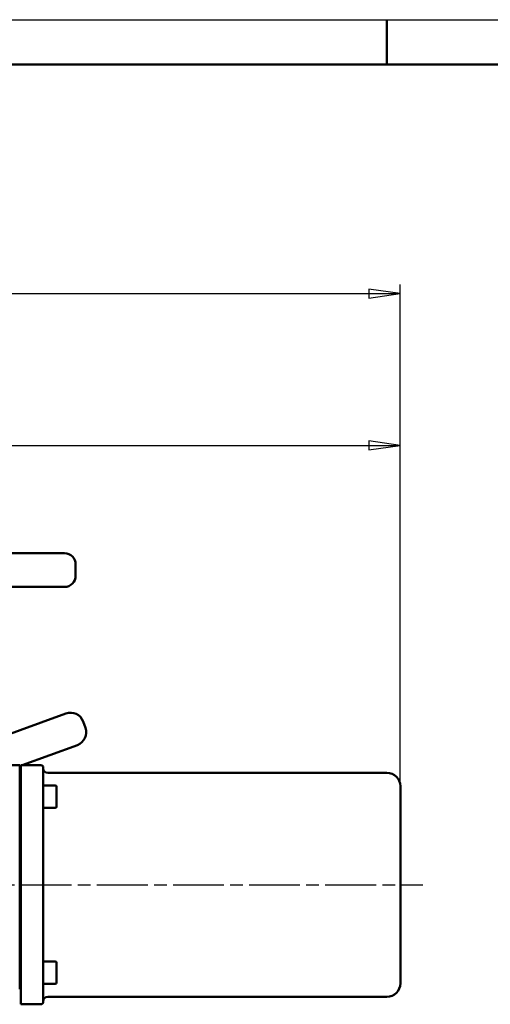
# Model space of a CAD drawing. Header units: millimetres. Extents: x -4672 to 9781, y -278 to 1426.
# Tile 13 of 28: x 676 to 886, y 748 to 1188. Entities that reach past the tile are written whole.
import ezdxf

# ---------------------------------------------------------------- set-up
doc = ezdxf.new("R2010")
doc.units = ezdxf.units.MM
doc.header["$LTSCALE"] = 4
doc.linetypes.add('CHAIN', pattern=[0.7087, 0.4724, -0.0591, 0.1181, -0.0591])
for name, color, linetype, lineweight in [('Видимый контур (ГОСТ)', 7, 'Continuous', 50), ('Кромка (ГОСТ)', 7, 'Continuous', 50), ('Осевая линия (ГОСТ)', 7, 'Continuous', 25), ('Размер (ГОСТ)', 7, 'Continuous', 25)]:
    doc.layers.add(name, color=color, linetype=linetype, lineweight=lineweight)
doc.styles.add('Обычный текст (ГОСТ)', font='GOST Common Italic.ttf')
doc.dimstyles.new('Обычный (ГОСТ)', dxfattribs={"dimscale": 4, "dimtxt": 3.5, "dimasz": 3.5, "dimexe": 1, "dimexo": 0, "dimgap": 0.5, "dimtad": 1, "dimtxsty": 'Обычный текст (ГОСТ)', "dimblk": 'Filled-1', "dimcen": 0.09, "dimdle": 15, "dimclrd": 256, "dimclre": 256, "dimclrt": 256, "dimazin": 2, "dimtfac": 0.714286, "dimtdec": 3, "dimtmove": 0, "dimatfit": 3, "dimfxl": 1, "dimtolj": 1, "dimlwd": 25, "dimlwe": 25, "dimarcsym": 0})

# ---------------------------------------------------------------- blocks, each defined once
blk = doc.blocks.new('Рамки ГОСТ - Рамка')
at = {"layer": 'Кромка (ГОСТ)', "lineweight": 25}
blk.add_line((0, 297), (420, 297), dxfattribs=at)
at = {"layer": 'Кромка (ГОСТ)'}
for p, q in [((210, 292), (210, 297)), ((415, 292), (20, 292))]:
    blk.add_line(p, q, dxfattribs=at)
blk = doc.blocks.new('Filled-1')
at = {"color": 0}
for p, q in [((0, 0), (-1, 0.143)), ((-1, 0.143), (-1, -0.143)), ((-1, 0), (0, 0)), ((-1, -0.143), (0, 0))]:
    blk.add_line(p, q, dxfattribs=at)
at = {"color": 0, "flags": 128}
blk.add_lwpolyline([(-1, -0.143), (0, 0), (-1, 0.143), (-1, -0.143)], dxfattribs=at)
at = {"color": 0}
blk.add_solid([(-1, -0.143), (0, 0), (-1, 0.143), (-1, -0.143)], dxfattribs=at)
blk = doc.blocks.new('*D9')
at = {"layer": 'Defpoints', "color": 0, "linetype": 'Continuous', "transparency": 16777216}
for p in [(846.1, 1065.73), (846.1, 845.73), (366.1, 818.38)]:
    blk.add_point(p, dxfattribs=at)
at = {"layer": 'Размер (ГОСТ)', "linetype": 'Continuous', "lineweight": 25, "transparency": 16777216}
for p, q in [((366.1, 818.38), (366.1, 1069.73)), ((846.1, 845.73), (846.1, 1069.73)), ((380.1, 1065.73), (832.1, 1065.73))]:
    blk.add_line(p, q, dxfattribs=at)
at = {"layer": 'Размер (ГОСТ)', "linetype": 'Continuous', "lineweight": 25, "transparency": 16777216, "xscale": 14, "yscale": 14, "zscale": 14, "rotation": 180}
blk.add_blockref('Filled-1', (366.1, 1065.73), dxfattribs=at)
at = {"layer": 'Размер (ГОСТ)', "linetype": 'Continuous', "lineweight": 25, "transparency": 16777216, "xscale": 14, "yscale": 14, "zscale": 14}
blk.add_blockref('Filled-1', (846.1, 1065.73), dxfattribs=at)
at = {"layer": 'Размер (ГОСТ)', "linetype": 'Continuous', "lineweight": 25, "transparency": 16777216, "insert": (586.99, 1081.73), "char_height": 14, "attachment_point": 1, "style": 'Обычный текст (ГОСТ)'}
blk.add_mtext('\\A1;480', dxfattribs=at)
blk = doc.blocks.new('*D10')
at = {"layer": 'Defpoints', "color": 0, "linetype": 'Continuous', "transparency": 16777216}
for p in [(846.1, 997.94), (526.1, 959.73), (846.1, 845.73)]:
    blk.add_point(p, dxfattribs=at)
at = {"layer": 'Размер (ГОСТ)', "linetype": 'Continuous', "lineweight": 25, "transparency": 16777216}
for p, q in [((526.1, 959.73), (526.1, 1001.94)), ((846.1, 845.73), (846.1, 1001.94)), ((540.1, 997.94), (832.1, 997.94))]:
    blk.add_line(p, q, dxfattribs=at)
at = {"layer": 'Размер (ГОСТ)', "linetype": 'Continuous', "lineweight": 25, "transparency": 16777216, "xscale": 14, "yscale": 14, "zscale": 14, "rotation": 180}
blk.add_blockref('Filled-1', (526.1, 997.94), dxfattribs=at)
at = {"layer": 'Размер (ГОСТ)', "linetype": 'Continuous', "lineweight": 25, "transparency": 16777216, "xscale": 14, "yscale": 14, "zscale": 14}
blk.add_blockref('Filled-1', (846.1, 997.94), dxfattribs=at)
at = {"layer": 'Размер (ГОСТ)', "linetype": 'Continuous', "lineweight": 25, "transparency": 16777216, "insert": (639.32, 1013.94), "char_height": 14, "attachment_point": 1, "style": 'Обычный текст (ГОСТ)'}
blk.add_mtext('\\A1;320', dxfattribs=at)

msp = doc.modelspace()

# ---------------------------------------------------------------- linework, layer by layer
at = {"layer": 'Видимый контур (ГОСТ)'}
for p, q in [((356.103, 949.735), (696.103, 949.735)), ((701.103, 939.735), (701.103, 944.735)), ((696.103, 934.735), (356.103, 934.735)), ((633.278, 855.116), (696.744, 878.215)), ((704.435, 874.629), (705.461, 871.81)), ((677.136, 855.116), (701.875, 864.12)), ((599.743, 855.116), (676.103, 855.116)), ((676.103, 848.396), (676.103, 855.116)), ((676.103, 854.74), (676.603, 854.922)), ((676.603, 848.396), (676.603, 855.116)), ((676.603, 855.116), (685.603, 855.116)), ((686.603, 854.116), (686.603, 847.449)), ((688.603, 851.735), (840.103, 851.735)), ((676.103, 848.396), (676.103, 842.168)), ((676.603, 842.168), (676.603, 848.396)), ((686.603, 847.449), (686.603, 841.844)), ((692.003, 846.057), (686.603, 846.057)), ((692.603, 845.457), (692.603, 836.657)), ((846.103, 845.735), (846.103, 757.735)), ((676.103, 761.301), (676.103, 842.168)), ((676.603, 761.301), (676.603, 842.168)), ((686.603, 841.844), (686.603, 761.625)), ((692.003, 836.057), (686.603, 836.057)), ((676.103, 833.716), (676.603, 833.716)), ((676.103, 773.381), (676.603, 773.381)), ((692.003, 767.426), (686.603, 767.426)), ((692.603, 766.826), (692.603, 758.026)), ((676.103, 761.301), (676.103, 755.074)), ((676.603, 755.074), (676.603, 761.301)), ((686.603, 761.625), (686.603, 756.02)), ((692.003, 757.426), (686.603, 757.426)), ((676.603, 748.354), (676.603, 755.074)), ((686.603, 756.02), (686.603, 749.354)), ((676.603, 748.354), (685.603, 748.354)), ((688.603, 751.735), (840.103, 751.735))]:
    msp.add_line(p, q, dxfattribs=at)
for centre, radius, start, end in [((696.103, 944.735), 5, 0, 90), ((696.103, 939.735), 5, 270, 0), ((698.796, 872.577), 6, 20, 110), ((699.822, 869.758), 6, 290, 20), ((685.603, 854.116), 1, 0, 90), ((688.603, 853.735), 2, 180, 270), ((840.103, 845.735), 6, 0, 90), ((692.003, 845.457), 0.6, 0, 90), ((692.003, 836.657), 0.6, 270, 0), ((692.003, 766.826), 0.6, 0, 90), ((692.003, 758.026), 0.6, 270, 0), ((840.103, 757.735), 6, 270, 0), ((685.603, 749.354), 1, 270, 0), ((688.603, 749.735), 2, 90, 180)]:
    msp.add_arc(centre, radius, start, end, dxfattribs=at)
at = {"layer": 'Осевая линия (ГОСТ)', "linetype": 'CHAIN', "ltscale": 11.993792}
msp.add_line((370.603, 801.735), (856.103, 801.735), dxfattribs=at)

# ---------------------------------------------------------------- block references
at = {"xscale": 4, "yscale": 4, "zscale": 4}
msp.add_blockref('Рамки ГОСТ - Рамка', (0, 0), dxfattribs=at)

# ---------------------------------------------------------------- dimensions: what is measured, and where the dimension line sits
at = {"layer": 'Размер (ГОСТ)', "linetype": 'Continuous', "lineweight": 25}
dim = msp.add_linear_dim(base=(846.103, 1065.735), p1=(366.103, 818.381), p2=(846.103, 845.735), dimstyle='Обычный (ГОСТ)', override={"dimgap": 0.5, "dimdec": 2, "dimtol": 0, "dimlim": 0, "dimtp": 0, "dimtm": 0, "dimtdec": 3, "dimtofl": 0, "dimatfit": 1}, dxfattribs=at)
dim.commit()
dim.dimension.update_dxf_attribs({"geometry": '*D9', "text_midpoint": (602.207, 1065.735), "dimtype": 160})
dim = msp.add_linear_dim(base=(846.103, 997.941), p1=(526.103, 959.735), p2=(846.103, 845.735), angle=180, dimstyle='Обычный (ГОСТ)', override={"dimgap": 0.5, "dimdec": 2, "dimtol": 0, "dimlim": 0, "dimtp": 0, "dimtm": 0, "dimtdec": 3, "dimtofl": 0, "dimatfit": 1}, dxfattribs=at)
dim.commit()
dim.dimension.update_dxf_attribs({"geometry": '*D10', "text_midpoint": (654.189, 997.941), "dimtype": 160})

doc.saveas('drawing.dxf')
